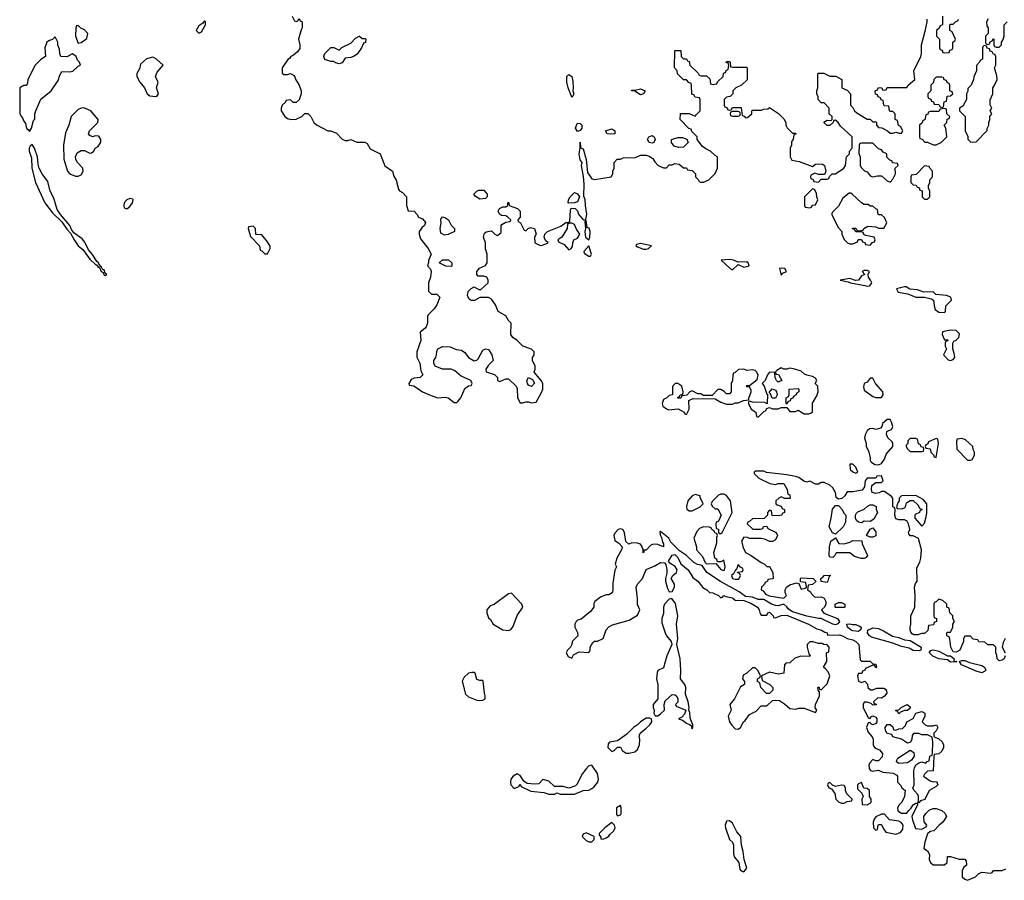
# Model space of a CAD drawing. Header units: inches. Extents: x 2701622 to 2964296, y 496201 to 720542.
# Tile 15 of 256: x 2712762 to 2719626, y 690225 to 696226. Entities that reach past the tile are written whole.
import ezdxf

# ---------------------------------------------------------------- set-up
doc = ezdxf.new("R2010")
doc.units = ezdxf.units.IN
doc.header["$MEASUREMENT"] = 0
doc.layers.add('C7619', color=7, linetype='Continuous')

msp = doc.modelspace()

# ---------------------------------------------------------------- linework, layer by layer
at = {"layer": 'C7619', "color": 4, "elevation": 4}
for points in [[(2714050, 696218), (2714038, 696202), (2714010, 696182), (2713992, 696150), (2714010, 696132), (2714030, 696142), (2714058, 696190), (2714058, 696210)], [(2713170, 696186), (2713158, 696182), (2713154, 696170), (2713152, 696110), (2713170, 696062), (2713190, 696066), (2713230, 696094), (2713238, 696130), (2713214.6, 696154.6), (2713187.3, 696167.3)], [(2713010, 696106), (2712991.6, 696088.4), (2712970, 696082), (2712952, 696070), (2712938, 696030), (2712942, 695970), (2712910, 695948.7), (2712870, 695908.7), (2712818.8, 695810), (2712816.9, 695783.1), (2712810, 695766), (2712790, 695766), (2712762, 695750), (2712763.7, 695570), (2712770, 695554.8), (2712782.5, 695542.5), (2712790, 695518), (2712801.4, 695501.4), (2712810, 695467.3), (2712820.7, 695460.7), (2712830, 695446), (2712844, 695470), (2712858, 695522), (2712867.3, 695532.7), (2712868.4, 695568.4), (2712874, 695590), (2712909, 695671), (2712982, 695730), (2713030, 695802), (2713042, 695838), (2713056.4, 695863.6), (2713110, 695862.8), (2713132.5, 695867.5), (2713170, 695902), (2713186, 695910), (2713178, 695930), (2713164.7, 695944.7), (2713155.3, 695970), (2713130, 695988), (2713090, 695966), (2713048.9, 695968.9), (2713042, 695990), (2713040.4, 696020.4), (2713028.9, 696048.9), (2713028, 696070)], [(2715150, 696094), (2715170, 696094), (2715174, 696090), (2715172.7, 696067.3), (2715158, 696062), (2715144.7, 696030), (2715114.4, 695985.6), (2715090, 695968.7), (2715070, 695962), (2715030, 695958), (2715010, 695926), (2714990, 695918), (2714964, 695924), (2714950, 695935.3), (2714930, 695935.3), (2714890, 695948.7), (2714882, 695970), (2714889.1, 695990.9), (2714930, 696032), (2714952, 696032), (2714990, 696014), (2715008.4, 696031.6), (2715070, 696062), (2715103.1, 696096.9), (2715128.4, 696111.6), (2715131.6, 696111.6)], [(2719490, 696046), (2719478, 696042), (2719474, 696030), (2719474, 695950), (2719458, 695942), (2719454, 695930), (2719432.7, 695907.3), (2719432, 695870), (2719412.7, 695827.3), (2719411.6, 695808.4), (2719394, 695770), (2719372.7, 695747.3), (2719371.6, 695728.4), (2719362, 695710), (2719362, 695670), (2719336.9, 695623.1), (2719314, 695610), (2719314, 695590), (2719354, 695550), (2719354, 695450), (2719371.6, 695411.6), (2719372.7, 695392.7), (2719392.7, 695372.7), (2719430, 695374), (2719507.3, 695452.7), (2719507.3, 695467.3), (2719518, 695490), (2719518, 695510), (2719526, 695530), (2719526, 695550), (2719538, 695570), (2719528, 695590), (2719538, 695610), (2719527.3, 695632.7), (2719527.3, 695667.3), (2719546, 695710), (2719546, 695750), (2719556.4, 695763.6), (2719575.3, 695810), (2719574.6, 695834.6), (2719558, 695890), (2719566, 695910), (2719566, 695970), (2719562, 695982), (2719547.3, 695987.3), (2719542, 696002), (2719527.3, 696007.3), (2719522, 696022), (2719507.3, 696027.3), (2719502, 696042)], [(2713690, 695964), (2713647.1, 695952.9), (2713604, 695916), (2713596.8, 695883.2), (2713578.8, 695850), (2713578.8, 695830), (2713598.8, 695790), (2713631.3, 695750), (2713651.3, 695710), (2713670, 695696), (2713710, 695691.3), (2713722, 695698), (2713728.7, 695710), (2713715.3, 695750), (2713728, 695790), (2713708, 695830), (2713720.2, 695859.8), (2713762, 695910), (2713715.3, 695950)], [(2716610, 695686), (2716584.5, 695750), (2716575.1, 695790), (2716577.2, 695830), (2716590, 695842.8), (2716610.3, 695830.3), (2716617.7, 695797.7), (2716620.5, 695750), (2716617.3, 695730), (2716624.7, 695710), (2716614, 695686)], [(2719190, 695826), (2719150, 695826), (2719134, 695810), (2719132.7, 695787.3), (2719114, 695770), (2719114, 695730), (2719094, 695710), (2719094, 695690), (2719098, 695678), (2719112.7, 695672.7), (2719118, 695658), (2719132.7, 695652.7), (2719138, 695638), (2719170, 695634), (2719178, 695618), (2719190, 695614), (2719202, 695618), (2719207.3, 695652.7), (2719222, 695658), (2719227.3, 695692.7), (2719250, 695694), (2719266, 695710), (2719262, 695722), (2719246, 695730), (2719246, 695770), (2719242, 695782), (2719227.3, 695787.3), (2719222, 695802), (2719207.3, 695807.3), (2719202, 695822)], [(2717090, 695702), (2717050, 695728), (2717026, 695730), (2717030, 695734), (2717050, 695734), (2717090, 695744.7), (2717122, 695730), (2717110, 695708)], [(2713210, 695612), (2713190, 695609.2), (2713170, 695599.3), (2713120.7, 695550), (2713104.9, 695490), (2713082.4, 695437.6), (2713067.7, 695350), (2713070, 695254), (2713096, 695170), (2713111.3, 695150), (2713150, 695134.8), (2713170, 695134), (2713190, 695144), (2713205.2, 695170), (2713201.2, 695190), (2713164, 695230), (2713152.7, 695250), (2713152, 695270), (2713163.3, 695296.7), (2713190, 695314), (2713213.4, 695313.4), (2713250, 695296), (2713262, 695298), (2713278, 695310), (2713288.9, 695331.1), (2713310, 695342), (2713328.4, 695371.6), (2713328.7, 695390), (2713313.6, 695413.6), (2713290, 695415.3), (2713268.9, 695408.9), (2713250, 695418), (2713242, 695430), (2713248.7, 695450), (2713306, 695510), (2713308, 695530), (2713259, 695590)], [(2719210, 695606), (2719178, 695602), (2719170, 695586), (2719110, 695586), (2719098, 695582), (2719092.7, 695567.3), (2719078, 695562), (2719072.7, 695527.3), (2719058, 695522), (2719052.7, 695507.3), (2719034, 695490), (2719034, 695410), (2719038, 695398), (2719052.7, 695392.7), (2719072.7, 695372.7), (2719091.6, 695371.6), (2719130, 695354), (2719150, 695354), (2719170, 695362), (2719186, 695370), (2719226, 695410), (2719218, 695470), (2719206, 695490), (2719226, 695510), (2719227.3, 695532.7), (2719242, 695538), (2719246, 695550), (2719226, 695570), (2719222, 695602)], [(2717770, 695586), (2717730, 695586), (2717718, 695582), (2717714, 695570), (2717718, 695558), (2717730, 695554), (2717770, 695554), (2717782, 695558), (2717786, 695570), (2717782, 695582)], [(2716650, 695446), (2716636, 695470), (2716642.7, 695490), (2716650, 695504.7), (2716670, 695502.8), (2716680.7, 695490), (2716681.6, 695470), (2716670, 695452.7)], [(2716866.8, 695426.8), (2716858, 695430), (2716846, 695450), (2716890, 695464.7), (2716910, 695452), (2716910, 695429.3)], [(2717170, 695364), (2717149.3, 695369.3), (2717138, 695390), (2717148.7, 695410), (2717170, 695417.3), (2717184.7, 695410), (2717192, 695390), (2717182, 695370)], [(2717354.6, 695334.6), (2717324.7, 695344.7), (2717306, 695370), (2717306, 695390), (2717350, 695404.7), (2717383.6, 695403.6), (2717412.7, 695392.7), (2717422, 695370), (2717390, 695338)], [(2712850, 695356.2), (2712834.9, 695345.1), (2712827.3, 695330), (2712828.4, 695310), (2712843.7, 695263.7), (2712845.6, 695190), (2712873, 695090), (2712936.6, 694950), (2712990, 694878.3), (2713055.6, 694815.6), (2713090, 694765.7), (2713117.2, 694737.2), (2713140.7, 694690), (2713169.2, 694650), (2713203, 694623), (2713250, 694554.9), (2713290, 694518.4), (2713297.3, 694517.3), (2713310, 694500.5), (2713318.8, 694498.8), (2713330, 694471), (2713343.1, 694463.1), (2713350, 694445.3), (2713357, 694443), (2713368.7, 694450), (2713358, 694458), (2713350, 694480.9), (2713342.5, 694482.5), (2713330, 694505.2), (2713323.1, 694503.1), (2713325.2, 694510), (2713316.1, 694516.1), (2713311.1, 694530), (2713299.7, 694539.7), (2713270, 694587.6), (2713242, 694622), (2713215.3, 694675.3), (2713196.8, 694696.8), (2713139.7, 694739.7), (2713123.1, 694763.1), (2713111.8, 694791.8), (2713046.5, 694866.5), (2713023.5, 694903.5), (2713000.4, 694980.4), (2712974.3, 695030), (2712958.7, 695098.7), (2712918, 695150), (2712898, 695190), (2712890, 695218), (2712885.7, 695270), (2712865.4, 695330)], [(2718710, 695366), (2718630, 695366), (2718618, 695362), (2718614, 695350), (2718612.7, 695292.7), (2718622, 695270), (2718622, 695210), (2718630, 695194), (2718651.6, 695171.6), (2718670, 695164.7), (2718690, 695138), (2718710, 695131.3), (2718742, 695138), (2718770, 695138), (2718810, 695102), (2718830, 695094), (2718850, 695114), (2718868, 695150), (2718866, 695190), (2718886, 695210), (2718882, 695222), (2718847.3, 695227.3), (2718842, 695242), (2718827.3, 695247.3), (2718807.3, 695267.3), (2718806, 695290), (2718782, 695302), (2718770, 695318), (2718750, 695326)], [(2719070, 695206), (2719012.7, 695147.3), (2718978, 695142), (2718974, 695130), (2718974, 695090), (2718990, 695074), (2719012.7, 695072.7), (2719018, 695058), (2719032.7, 695052.7), (2719038, 695038), (2719052.7, 695032.7), (2719054, 694990), (2719070, 694974), (2719090, 694974), (2719106, 694990), (2719106, 695030), (2719098, 695050), (2719098, 695070), (2719106, 695090), (2719106, 695110), (2719126, 695130), (2719126, 695170), (2719106, 695190), (2719102, 695202)], [(2715970, 694975.3), (2715936.4, 694996.4), (2715928.7, 695010), (2715948, 695030), (2715963.2, 695036.8), (2715996.8, 695036.8), (2716022, 695010), (2716022, 694990), (2716010, 694978)], [(2716590, 694946), (2716586, 694950), (2716588, 694970), (2716599, 694990), (2716630, 695021), (2716650, 695011), (2716664.9, 694990), (2716650, 694955.3), (2716630, 694948)], [(2718290, 695046), (2718234, 694990), (2718234, 694930), (2718238, 694918), (2718270, 694914), (2718282, 694918), (2718287.3, 694932.7), (2718310, 694934), (2718326, 694970), (2718318, 694990), (2718316.4, 695016.4), (2718302, 695042)], [(2718556.4, 695016.4), (2718543.6, 695016.4), (2718499.6, 694980.4), (2718470, 694926), (2718430, 694886), (2718422, 694870), (2718470, 694774), (2718494, 694750), (2718494, 694730), (2718510, 694694), (2718534, 694670), (2718550, 694662), (2718570, 694662), (2718602, 694678), (2718607.3, 694692.7), (2718630, 694694), (2718638, 694678), (2718652.7, 694672.7), (2718658, 694658), (2718690, 694654), (2718707.3, 694672.7), (2718722, 694678), (2718726, 694690), (2718718, 694710), (2718660.4, 694720.4), (2718647.3, 694727.3), (2718642, 694742), (2718630, 694746), (2718590, 694746), (2718582, 694762), (2718567.3, 694767.3), (2718567.3, 694772.7), (2718591.6, 694771.6), (2718598, 694758), (2718610, 694754), (2718642, 694758), (2718646, 694770), (2718674.6, 694785.4), (2718730, 694781), (2718750, 694772), (2718787.3, 694772.7), (2718808, 694810), (2718790, 694846), (2718770, 694866), (2718750, 694866), (2718746, 694870), (2718742, 694902), (2718730, 694906), (2718710, 694926), (2718690, 694926), (2718676.4, 694936.4), (2718650, 694938), (2718630, 694948), (2718566, 695010)], [(2713530, 694979), (2713510, 694969), (2713491, 694950), (2713487.1, 694927.1), (2713490, 694914), (2713510, 694906.8), (2713530, 694922.8), (2713549, 694950), (2713553.2, 694970), (2713550, 694975.3)], [(2715723.1, 694723.1), (2715698, 694738), (2715694, 694770), (2715701.2, 694810), (2715699, 694830), (2715700.2, 694839.8), (2715708.9, 694851.1), (2715730, 694844.7), (2715750.5, 694830.5), (2715770, 694792), (2715794, 694770), (2715792, 694750), (2715750, 694728.7)], [(2714390, 694786), (2714358, 694782), (2714354, 694770), (2714370, 694714), (2714434, 694650), (2714438, 694618), (2714450, 694614), (2714470, 694594), (2714490, 694594), (2714508, 694630), (2714507.3, 694647.3), (2714490, 694678), (2714450, 694726), (2714407.3, 694727.3), (2714406, 694770)], [(2716610, 694808), (2716592.7, 694807.3), (2716582, 694798), (2716578, 694770), (2716542, 694710), (2716514, 694690), (2716518, 694678), (2716558, 694658), (2716590, 694622), (2716606, 694630), (2716616.4, 694643.6), (2716618, 694670), (2716626, 694690), (2716650, 694702), (2716668, 694730), (2716644.7, 694764.7), (2716630, 694798)], [(2716710, 694826), (2716702, 694818), (2716706, 694770), (2716701, 694750), (2716706, 694710), (2716730, 694692), (2716736, 694710), (2716739.3, 694750), (2716731.8, 694771.8), (2716718, 694778)], [(2716730, 694648), (2716694, 694610), (2716698, 694598), (2716730, 694578), (2716742, 694578), (2716748, 694590)], [(2717090, 694665.2), (2717061, 694659), (2717058, 694650), (2717070, 694642.8), (2717110, 694626.8), (2717130, 694626.8), (2717146, 694630), (2717166, 694650)], [(2715770, 694506), (2715732, 694508), (2715686, 694530), (2715710, 694551.3), (2715751.6, 694551.6), (2715774, 694530), (2715774, 694510)], [(2717712.9, 694552.9), (2717652, 694550), (2717714, 694490), (2717730, 694482), (2717770, 694518), (2717810, 694501), (2717848, 694510), (2717841.2, 694530), (2717830, 694538), (2717770, 694536), (2717738, 694550)], [(2718073, 694493), (2718058, 694490), (2718070, 694444.7), (2718082, 694458), (2718108, 694470), (2718095.3, 694490)], [(2718670, 694478), (2718650, 694478), (2718634, 694470), (2718654, 694450), (2718630, 694439), (2718610, 694408.7), (2718588, 694408), (2718550, 694422), (2718482, 694410), (2718538, 694398), (2718554, 694390), (2718653.4, 694373.4), (2718670, 694366.8), (2718689, 694371), (2718702, 694390), (2718694, 694410), (2718679, 694430), (2718678, 694450), (2718686, 694470)], [(2718930, 694364), (2718874, 694350), (2718886.8, 694326.8), (2718953.2, 694313.2), (2719010, 694290.8), (2719070.6, 694290.6), (2719119.1, 694279.1), (2719132, 694270), (2719136, 694230), (2719144, 694204), (2719170, 694186), (2719210, 694184.7), (2719215.3, 694190), (2719218, 694230), (2719258, 694270), (2719252.1, 694292.1), (2719222.4, 694302.4), (2719149.2, 694309.2), (2719129, 694329), (2719065.1, 694325.1), (2719022, 694342), (2718966.8, 694346.8), (2718942, 694362)], [(2719250, 694062), (2719194, 694050), (2719192, 694030), (2719210, 693994), (2719230, 693994), (2719234, 693990), (2719218, 693982), (2719214, 693970), (2719214, 693950), (2719222, 693930), (2719202, 693890), (2719234.9, 693854.9), (2719250, 693850.5), (2719270, 693856.3), (2719280.7, 693870), (2719277.4, 693897.4), (2719266, 693930), (2719266, 693970), (2719274.6, 693985.4), (2719290, 693990.8), (2719309.2, 694010), (2719314.5, 694034.5), (2719290, 694059)], [(2717810, 693788), (2717772.7, 693787.3), (2717750, 693766), (2717738, 693762), (2717732.7, 693747.3), (2717732, 693710), (2717722, 693690), (2717722, 693630), (2717710, 693618), (2717690, 693618), (2717674, 693634), (2717650, 693648), (2717630, 693648), (2717590, 693606), (2717530, 693606), (2717510, 693618), (2717490, 693618), (2717450, 693638), (2717434, 693630), (2717412.7, 693607.3), (2717378, 693602), (2717370, 693586), (2717352.7, 693587.3), (2717348, 693592), (2717362, 693598), (2717366, 693610), (2717386, 693614), (2717388, 693630), (2717378, 693670), (2717350, 693688.7), (2717332, 693688), (2717312.7, 693667.3), (2717314, 693610), (2717290, 693606), (2717274, 693590), (2717250, 693578), (2717241, 693550), (2717246, 693530), (2717270, 693511.3), (2717285.4, 693505.4), (2717351.6, 693511.6), (2717394, 693490), (2717398, 693478), (2717410, 693474), (2717428.7, 693510), (2717426, 693570), (2717456.4, 693583.6), (2717610, 693582), (2717650, 693558), (2717690, 693544.7), (2717730, 693544.7), (2717750, 693554), (2717770, 693554), (2717808.4, 693571.6), (2717846, 693574), (2717846, 693586), (2717862, 693630), (2717860.4, 693640.4), (2717850, 693666), (2717830, 693666), (2717826, 693670), (2717830, 693674), (2717850, 693674), (2717904, 693716), (2717909.2, 693750), (2717899.3, 693770), (2717890, 693779.3), (2717870, 693785.2), (2717830, 693779)], [(2718070, 693798), (2718039.6, 693780.4), (2718032, 693770), (2718034, 693754), (2718051.1, 693751.1), (2718074, 693710), (2718050, 693698), (2718038, 693710), (2718028.9, 693728.9), (2718026, 693766), (2717990, 693769), (2717974.8, 693750), (2717958, 693710), (2717938, 693690), (2717952, 693670), (2717970, 693614), (2717974, 693614), (2717972.7, 693547.3), (2717956.4, 693556.4), (2717870, 693559), (2717850, 693566), (2717842, 693558), (2717842, 693550), (2717862, 693510), (2717894, 693490), (2717898, 693458), (2717910, 693454), (2717950, 693494), (2717962, 693498), (2717970, 693514), (2717990, 693522), (2718010, 693512), (2718030, 693511.3), (2718050, 693512), (2718070, 693522), (2718110, 693522), (2718130, 693494), (2718170, 693494), (2718190, 693502), (2718230, 693478), (2718263.1, 693476.9), (2718278, 693482), (2718288.4, 693491.6), (2718288.4, 693551.6), (2718318, 693602), (2718328, 693630), (2718326, 693670), (2718308, 693690), (2718318, 693710), (2718310, 693726), (2718290, 693738), (2718250, 693746), (2718234, 693754), (2718210, 693775.3), (2718166, 693790), (2718130, 693795.3), (2718110, 693788), (2718090, 693788)], [(2716330, 693668.7), (2716310, 693678), (2716302, 693690), (2716298, 693710), (2716310, 693731.3), (2716336.9, 693716.9), (2716351.6, 693691.6)], [(2718710, 693726), (2718690, 693726), (2718670, 693698), (2718650, 693688), (2718645.2, 693665.2), (2718650, 693642), (2718710, 693598), (2718731.1, 693591.1), (2718770, 693592), (2718782, 693610), (2718779, 693630), (2718729.1, 693689.1)], [(2718030, 693586), (2718007.3, 693587.3), (2717996.4, 693616.4), (2717986, 693626), (2718008.4, 693651.6), (2718030, 693642), (2718038, 693630), (2718042, 693610)], [(2718110, 693546), (2718106, 693550), (2718106, 693590), (2718122, 693598), (2718126, 693610), (2718126, 693650), (2718190, 693654), (2718194, 693650), (2718194, 693630), (2718178, 693622), (2718174, 693610), (2718159.6, 693600.4), (2718150, 693586), (2718138, 693582), (2718132.7, 693567.3), (2718118, 693562)], [(2718830, 693438), (2718810, 693438), (2718790, 693422), (2718778, 693410), (2718772, 693390), (2718762, 693378), (2718730, 693369), (2718710, 693375.3), (2718686.4, 693373.6), (2718670, 693358), (2718656, 693330), (2718651.3, 693310), (2718662, 693270), (2718662, 693250), (2718678.8, 693218.8), (2718692, 693170), (2718692, 693150), (2718699.6, 693139.6), (2718723.6, 693123.6), (2718750, 693122), (2718770, 693132), (2718790, 693162), (2718803.2, 693196.8), (2718848, 693250), (2718848.7, 693270), (2718843.1, 693283.1), (2718814, 693310), (2718804.7, 693335.3), (2718806, 693354), (2718842, 693370), (2718848.7, 693390), (2718840.2, 693420.2)], [(2719010, 693306), (2718970, 693306), (2718954, 693290), (2718954, 693270), (2718942, 693258), (2718942, 693250), (2718950, 693234), (2718970, 693214), (2719050, 693214), (2719062, 693218), (2719066, 693230), (2719062, 693242), (2719047.3, 693247.3), (2719042, 693262), (2719027.3, 693267.3), (2719022, 693302)], [(2719150, 693306), (2719098, 693282), (2719092.7, 693267.3), (2719078, 693262), (2719074, 693250), (2719078, 693238), (2719110, 693234), (2719114, 693210), (2719132.7, 693192.7), (2719138, 693178), (2719150, 693174), (2719168, 693270), (2719162, 693302)], [(2719330, 693306), (2719298, 693302), (2719292.7, 693287.3), (2719294, 693230), (2719370, 693154), (2719390, 693154), (2719402, 693158), (2719418, 693190), (2719418, 693210), (2719408.4, 693228.4), (2719406, 693250), (2719356.4, 693296.4)], [(2718570, 693126), (2718550, 693126), (2718552, 693090), (2718570, 693072), (2718590, 693064.7), (2718606, 693070), (2718590, 693106)], [(2717470, 692914), (2717450, 692905.2), (2717420.7, 692870), (2717411.6, 692831.6), (2717412.7, 692812.7), (2717430, 692802), (2717450, 692802), (2717506, 692830), (2717526, 692850), (2717506, 692894), (2717506, 692906)], [(2717670, 692918), (2717650, 692918), (2717634, 692910), (2717590, 692866), (2717582, 692850), (2717590, 692834), (2717610, 692814), (2717630, 692814), (2717651.3, 692770), (2717634, 692730), (2717618, 692722), (2717614, 692710), (2717618, 692678), (2717632.7, 692672.7), (2717634, 692650), (2717642, 692642), (2717650, 692642), (2717658, 692650), (2717728.7, 692790), (2717718, 692870), (2717690, 692908)], [(2719010, 692908), (2718910, 692906), (2718894, 692890), (2718894, 692870), (2718883.6, 692856.4), (2718874, 692830), (2718878, 692818), (2718910, 692814), (2718930, 692822), (2718938, 692830), (2718944, 692856), (2718950, 692862), (2718970, 692874), (2718990, 692874), (2719023.6, 692843.6), (2719038, 692818), (2719054, 692810), (2719038, 692802), (2719034, 692790), (2719004.7, 692775.3), (2719002, 692770), (2719002, 692750), (2719050, 692694), (2719070, 692714), (2719079, 692750), (2719086, 692786), (2719086, 692850), (2719060.4, 692880.4)], [(2718450, 692638), (2718427.2, 692647.2), (2718405.2, 692690), (2718419.5, 692750), (2718427.3, 692812.7), (2718450, 692838), (2718470, 692838), (2718493.7, 692813.7), (2718510, 692782), (2718522, 692770), (2718518, 692722), (2718502, 692690)], [(2718690, 692726), (2718650, 692728), (2718630, 692718), (2718610, 692722), (2718594.6, 692734.6), (2718588.7, 692750), (2718588.9, 692771.1), (2718594.6, 692785.4), (2718604.7, 692795.3), (2718650, 692812), (2718670, 692832), (2718690, 692842), (2718710, 692842), (2718731.6, 692831.6), (2718732.7, 692812.7), (2718742, 692790), (2718716.9, 692743.1)], [(2717530, 692688.7), (2717502, 692678), (2717482, 692658), (2717462, 692610), (2717481, 692550), (2717481, 692530), (2717523, 692483), (2717541, 692441), (2717550, 692432), (2717614, 692434), (2717650, 692392), (2717670, 692384.7), (2717675.3, 692390), (2717679, 692410), (2717670, 692458), (2717650, 692446), (2717626, 692446), (2717622, 692462), (2717608, 692470), (2717602, 692510), (2717623.1, 692576.9), (2717622, 692618), (2717626, 692630), (2717622, 692642), (2717610, 692646), (2717602, 692662), (2717586, 692670), (2717582, 692682), (2717568, 692688)], [(2718690, 692618), (2718666, 692630), (2718690, 692674), (2718710, 692682), (2718730, 692654), (2718730, 692626), (2718710, 692618)], [(2718510, 692572), (2718550, 692582), (2718570, 692594), (2718632.7, 692592.7), (2718634, 692570), (2718672, 692490), (2718663.6, 692476.4), (2718650, 692469), (2718629.1, 692469.1), (2718582, 692482), (2718550, 692508), (2718452.7, 692507.3), (2718444.7, 692490), (2718430, 692475.3), (2718410, 692478), (2718405.2, 692490), (2718407.3, 692550), (2718417.2, 692590), (2718450, 692614), (2718472.7, 692572.7)], [(2717770, 692426), (2717762, 692398), (2717750, 692386), (2717738.8, 692361.2), (2717724.7, 692350), (2717732, 692330), (2717750, 692324), (2717770, 692324.7), (2717778, 692330), (2717786, 692350), (2717782, 692362), (2717766, 692370), (2717766, 692374), (2717802, 692378), (2717806, 692390), (2717802, 692402), (2717787.3, 692407.3)], [(2718390, 692302), (2718350, 692308), (2718348, 692330), (2718362, 692338), (2718370, 692351.3), (2718410, 692352), (2718414, 692350), (2718402, 692338), (2718396, 692310)], [(2716190, 692228), (2716170, 692222), (2716070, 692148.7), (2716041, 692139), (2716018, 692110), (2716018, 692090), (2716030, 692054), (2716043.6, 692043.6), (2716062, 692010), (2716130, 691971), (2716170, 691966.8), (2716185.6, 691974.4), (2716199, 691990), (2716229.3, 692070.7), (2716268.7, 692130), (2716262, 692150)], [(2717308.7, 692188.7), (2717290, 692185.2), (2717256, 692150), (2717250.9, 692129.1), (2717250, 692086), (2717238, 692050), (2717239.6, 692019.6), (2717262.8, 691950), (2717270.7, 691930), (2717302.8, 691890), (2717307.3, 691870), (2717274, 691790), (2717250, 691706), (2717211.6, 691688.4), (2717205.4, 691674.6), (2717201, 691630), (2717211, 691590), (2717211.3, 691490), (2717178, 691450), (2717178, 691430), (2717184.7, 691410), (2717182, 691390), (2717192.7, 691372.7), (2717210, 691372), (2717230, 691384.7), (2717258, 691410), (2717255.3, 691450), (2717262.7, 691477.3), (2717310, 691521), (2717330, 691518.8), (2717341, 691510), (2717350.7, 691490), (2717350, 691466), (2717334, 691450), (2717338, 691438), (2717404.7, 691410), (2717397.3, 691382.7), (2717376.9, 691363.1), (2717354, 691350), (2717382, 691342), (2717410, 691321), (2717432, 691312), (2717443.6, 691303.6), (2717450, 691282), (2717455.3, 691290), (2717455.3, 691310), (2717436.2, 691356.2), (2717433.8, 691393.8), (2717426, 691410), (2717429.2, 691430.8), (2717422, 691470), (2717402.7, 691522.7), (2717405.1, 691570), (2717399.5, 691590), (2717369.6, 691630), (2717371.8, 691690), (2717367.3, 691770), (2717344, 691870), (2717349.2, 691910), (2717340.9, 692010), (2717349.3, 692070), (2717334.5, 692154.5)], [(2718450, 692128), (2718446, 692130), (2718446, 692150), (2718470, 692162), (2718490, 692162), (2718514, 692150), (2718514, 692130), (2718510, 692128)], [(2718567.5, 692007.5), (2718590, 692008), (2718617.2, 691997.2), (2718627.3, 691990), (2718626.8, 691973.2), (2718610, 691959.3), (2718570, 691964.5), (2718559, 691970), (2718534, 691990), (2718528, 692010), (2718550, 692012.7)], [(2719030, 691825.1), (2718990, 691828.3), (2718963.8, 691843.8), (2718910, 691855.6), (2718850, 691879.5), (2718701.1, 691921.1), (2718686, 691930), (2718672.3, 691950), (2718674, 691970), (2718710, 691985.5), (2718750, 691981), (2718784.9, 691964.9), (2718846.6, 691926.6), (2718890, 691918), (2718930, 691902.4), (2718970, 691896), (2719047.3, 691850), (2719044.7, 691830)], [(2718291.6, 691888.4), (2718270, 691888), (2718252, 691870), (2718251.3, 691850), (2718263.6, 691803.6), (2718272, 691790), (2718270, 691786), (2718207.3, 691787.3), (2718166.8, 691773.2), (2718130, 691742), (2718102, 691738), (2718092.7, 691727.3), (2718090, 691668), (2718050, 691662), (2717990, 691675.3), (2717934, 691650), (2717938, 691618), (2717990.9, 691590.9), (2718012, 691570), (2718011.3, 691550), (2717990, 691528), (2717968.4, 691528.4), (2717928.4, 691568.4), (2717922, 691602), (2717906, 691610), (2717906, 691630), (2717922, 691638), (2717926, 691650), (2717910, 691686), (2717890, 691706), (2717870, 691706), (2717831.1, 691668.9), (2717805.4, 691654.6), (2717802, 691630), (2717814, 691610), (2717814, 691590), (2717786.4, 691573.6), (2717746, 691490), (2717712, 691450), (2717721, 691410), (2717701, 691370), (2717711.3, 691330), (2717726.4, 691306.4), (2717750, 691282), (2717770, 691278), (2717788, 691290), (2717808, 691330), (2717820.4, 691339.6), (2717850, 691382), (2717895.5, 691404.5), (2717930, 691442), (2717970, 691442), (2718010, 691478), (2718030, 691481), (2718058, 691478), (2718094.8, 691454.8), (2718130, 691422), (2718170, 691418), (2718194.6, 691425.4), (2718230, 691426), (2718310, 691394), (2718318, 691410), (2718308.4, 691428.4), (2718308.7, 691450), (2718338, 691510), (2718338, 691538), (2718328, 691550), (2718326, 691570), (2718332.7, 691572.7), (2718338, 691558), (2718350, 691554), (2718390, 691594), (2718408.7, 691650), (2718398, 691678), (2718380.4, 691700.4), (2718366, 691710), (2718388, 691750), (2718386, 691810), (2718402, 691818), (2718406, 691850), (2718390, 691866), (2718368.4, 691868.4), (2718356.4, 691876.4), (2718330, 691875.3)], [(2719230, 691790.6), (2719250.8, 691790.8), (2719276, 691770), (2719274, 691754), (2719294, 691750), (2719290, 691749.2), (2719250, 691746), (2719230, 691762.7), (2719169.2, 691770), (2719128.5, 691788.5), (2719105.2, 691810), (2719105.2, 691814.8), (2719112.9, 691827.1), (2719129.3, 691830.7), (2719170, 691822.4)], [(2719470, 691672.3), (2719430, 691684.2), (2719328.2, 691728.2), (2719314, 691750), (2719330, 691757.1), (2719350, 691757.1), (2719383.1, 691743.1), (2719470, 691721.6), (2719487.3, 691710), (2719496.3, 691690), (2719490, 691682.7)], [(2715914.6, 691674.6), (2715891.1, 691668.9), (2715859.6, 691640.4), (2715846.4, 691613.6), (2715870, 691522), (2715890, 691504.7), (2715950, 691481), (2715970, 691478), (2715990, 691482), (2716006, 691490), (2716008, 691510), (2716002, 691530), (2715993.6, 691613.6), (2715990, 691618), (2715970, 691618), (2715950, 691626), (2715938, 691670), (2715933.6, 691673.6)], [(2718890, 691386), (2718882, 691402), (2718870, 691406), (2718868.9, 691411.1), (2718890, 691414), (2718906, 691430), (2718948.9, 691451.1), (2718970, 691434), (2718970, 691426), (2718951.6, 691408.4), (2718930, 691408), (2718902, 691398)], [(2717155.3, 691355.3), (2717130, 691355.3), (2717090, 691328.7), (2717070, 691308), (2717042, 691290), (2716995.5, 691244.5), (2716930, 691198), (2716872.7, 691187.3), (2716863.6, 691176.4), (2716862, 691150), (2716890, 691122), (2716906, 691130), (2716930, 691154), (2716950, 691152), (2716962, 691130), (2716990, 691111.3), (2717010, 691111), (2717050, 691121), (2717070, 691138), (2717082.7, 691170), (2717085.6, 691205.6), (2717081.2, 691230), (2717088, 691250), (2717130, 691284.7), (2717155.3, 691310), (2717168, 691330), (2717166, 691350)], [(2719090, 691302), (2719130, 691302), (2719154, 691310), (2719162, 691290), (2719150, 691266), (2719134, 691250), (2719134, 691230), (2719142, 691222), (2719170, 691212), (2719192, 691190), (2719202, 691170), (2719202, 691150), (2719190, 691126), (2719170, 691106), (2719138, 691102), (2719134, 691090), (2719131.1, 690988.9), (2719090, 690986), (2719070, 690966), (2719062, 690950), (2719110, 690918), (2719130, 690912), (2719152.7, 690912.7), (2719162, 690890), (2719150, 690878), (2719102, 690850), (2719072.7, 690787.3), (2719042, 690778), (2719030, 690766), (2719022, 690762), (2719028, 690772), (2719028.7, 690810), (2719023.1, 690823.1), (2718998, 690850), (2718988, 690868), (2718998, 690890), (2718995.3, 690990), (2718999, 691010), (2719009, 691031), (2719030, 691044.7), (2719052, 691052), (2719078, 691042), (2719087.3, 691052.7), (2719102, 691058), (2719106, 691090), (2719122, 691098), (2719126, 691110), (2719128, 691190), (2719122, 691222), (2719090, 691238), (2719050, 691238), (2719030, 691248), (2718992.7, 691247.3), (2718984.7, 691235.3), (2718981, 691210), (2718970.9, 691189.1), (2718950, 691182), (2718910, 691209.2), (2718850, 691226), (2718842, 691242), (2718810, 691248), (2718798, 691270), (2718795.3, 691290), (2718810, 691312), (2718830, 691312), (2718850, 691294), (2718854, 691274), (2718870, 691272), (2718890, 691282), (2718916.4, 691283.6), (2718936.4, 691303.6), (2718946, 691330), (2718990, 691354), (2719008.7, 691391.3), (2719050, 691402), (2719071.3, 691390), (2719071.1, 691368.9), (2719054, 691330), (2719074, 691310)], [(2718890, 691039), (2718875.3, 691050), (2718876.4, 691063.6), (2718884.7, 691075.3), (2718970, 691132), (2718996, 691116), (2718998, 691090), (2718978, 691062), (2718950, 691044)], [(2716750, 691028), (2716730, 691022), (2716710, 691002), (2716686, 690970), (2716646.4, 690893.6), (2716636, 690884), (2716590, 690868), (2716550, 690879), (2716490, 690878), (2716450, 690915.3), (2716410, 690928), (2716382, 690898), (2716350, 690895.3), (2716300.4, 690900.4), (2716276.4, 690916.4), (2716250, 690955.3), (2716230, 690968), (2716202, 690950), (2716186.8, 690930), (2716182.8, 690910), (2716186.8, 690890), (2716210, 690864.7), (2716242, 690878), (2716250, 690894), (2716258, 690878), (2716326.4, 690846.4), (2716416.9, 690836.9), (2716450, 690824.7), (2716490, 690824.7), (2716510, 690834), (2716530, 690824.7), (2716630, 690826), (2716689, 690851), (2716730, 690854), (2716750, 690864), (2716764.8, 690875.2), (2716791.7, 690908.3), (2716797.2, 690930), (2716789, 690970)], [(2718410, 690906), (2718398, 690902), (2718394, 690890), (2718402, 690870), (2718422, 690862), (2718444.7, 690830), (2718452, 690790), (2718470, 690772), (2718490, 690762), (2718510, 690762), (2718530, 690774), (2718562, 690778), (2718566, 690790), (2718528.4, 690828.4), (2718518, 690850), (2718518, 690870), (2718510, 690886), (2718490, 690888), (2718450, 690878), (2718427.3, 690887.3)], [(2718630, 690906), (2718610, 690898), (2718602, 690890), (2718603.6, 690863.6), (2718632.7, 690832.7), (2718642, 690810), (2718632, 690790), (2718634, 690754), (2718670, 690752), (2718690, 690762), (2718698, 690770), (2718698, 690790), (2718686, 690810), (2718686, 690850), (2718670, 690866), (2718647.3, 690867.3)], [(2716950, 690746), (2716922, 690730), (2716923.6, 690683.6), (2716930, 690674), (2716950, 690682), (2716955.3, 690690), (2716955.3, 690730)], [(2718790, 690686), (2718770, 690686), (2718730, 690668), (2718718, 690650), (2718712, 690630), (2718714, 690590), (2718730, 690574), (2718742, 690578), (2718746, 690610), (2718750, 690614), (2718770, 690614), (2718783.6, 690583.6), (2718801, 690561), (2718870, 690546), (2718902, 690558), (2718918, 690582), (2718921.2, 690610), (2718907, 690627), (2718890, 690636), (2718825.6, 690645.6)], [(2716890, 690628), (2716842, 690590), (2716802, 690550), (2716802, 690542), (2716814, 690526), (2716814, 690514), (2716830, 690512), (2716850, 690522), (2716870, 690532), (2716876, 690544), (2716904, 690570), (2716914, 690590), (2716908, 690610)], [(2717710, 690639), (2717690, 690638), (2717680.7, 690610), (2717682, 690590), (2717711.3, 690510), (2717731.3, 690490), (2717738, 690470), (2717739.1, 690410), (2717745.5, 690385.5), (2717776, 690350), (2717782.8, 690302.8), (2717792, 690290), (2717810, 690282.8), (2717831.6, 690310), (2717812.3, 690370), (2717806.3, 690426.3), (2717793.2, 690470), (2717789, 690530), (2717762, 690562), (2717730, 690624)], [(2716710, 690555.3), (2716690, 690546), (2716682, 690530), (2716710, 690502), (2716730, 690494), (2716750, 690494), (2716766, 690510), (2716766, 690530)]]:
    msp.add_lwpolyline(points, close=True, dxfattribs=at)
for points in [[(2714662, 696250), (2714678, 696218), (2714690, 696214), (2714702, 696218), (2714710, 696234), (2714718, 696218), (2714732, 696212), (2714732, 696170), (2714723.6, 696156.4), (2714704.7, 696090), (2714716, 696050), (2714714.4, 696025.6), (2714698, 696002), (2714670, 695978), (2714651.3, 695968.7), (2714643.6, 695956.4), (2714631.6, 695948.4), (2714592, 695890), (2714592.7, 695852.7), (2714603.6, 695843.6), (2714630, 695844.7), (2714650, 695851.3), (2714676, 695836), (2714686.8, 695806.8), (2714711.3, 695770), (2714724.7, 695730), (2714724.7, 695710), (2714710, 695666), (2714690, 695648), (2714668.4, 695648.4), (2714650, 695666), (2714618, 695662), (2714614, 695650), (2714591.1, 695628.9), (2714584.7, 695610), (2714584.7, 695590), (2714610.9, 695550.9), (2714630, 695538), (2714651.1, 695531.1), (2714690, 695531.3), (2714728, 695550), (2714749.1, 695570.9), (2714770, 695572), (2714790.9, 695550.9), (2714812, 695510), (2714830, 695492), (2714910, 695452), (2714931.1, 695451.1), (2714970, 695434), (2715010, 695392), (2715030, 695384.7), (2715050, 695384.7), (2715070, 695391.3), (2715112.7, 695372.7), (2715167.3, 695372.7), (2715183.6, 695363.6), (2715205.4, 695325.4), (2715274, 695290), (2715307.5, 695207.5), (2715362, 695170), (2715370, 695134), (2715386.4, 695106.4), (2715403.5, 695043.5), (2715410, 695032), (2715430, 695022), (2715458, 694990), (2715458, 694930), (2715470, 694894), (2715512, 694890), (2715530.9, 694870.9), (2715542, 694850), (2715570, 694838), (2715590, 694812), (2715584.7, 694790), (2715565.2, 694774.8), (2715546.8, 694750), (2715546, 694730), (2715556.9, 694696.9), (2715610.6, 694630.6), (2715631, 694590), (2715612.7, 694547.3), (2715612.7, 694532.7), (2715604.7, 694510), (2715626, 694486), (2715631, 694471), (2715626.8, 694430), (2715612, 694390), (2715612.7, 694332.7), (2715632.7, 694312.7), (2715670, 694312), (2715691, 694290), (2715670, 694238), (2715651.3, 694210), (2715610, 694168), (2715604.5, 694155.5), (2715604, 694110), (2715595.9, 694084.1), (2715587.3, 694072.7), (2715552.7, 694047.3), (2715558, 693990), (2715531.3, 693910), (2715531.6, 693871.6), (2715551.1, 693831.1), (2715558, 693778), (2715571.6, 693748.4), (2715554, 693730), (2715512.7, 693727.3), (2715490, 693718), (2715474, 693690), (2715478, 693678), (2715510, 693672), (2715570, 693631), (2715630, 693604.9), (2715674, 693590), (2715730, 693593), (2715748.2, 693588.2), (2715790, 693557.3), (2715810, 693556), (2715817.5, 693562.5), (2715837.2, 693590), (2715864.7, 693655.3), (2715890, 693672), (2715910, 693674), (2715915.3, 693690), (2715906, 693710), (2715840.2, 693740.2), (2715796.4, 693776.4), (2715770, 693788), (2715710, 693788.7), (2715658, 693810), (2715648, 693830), (2715648, 693850), (2715662, 693870), (2715668.7, 693890), (2715668.9, 693911.1), (2715678, 693930), (2715710, 693946), (2715763.6, 693943.6), (2715805.4, 693925.4), (2715842, 693922), (2715864.5, 693904.5), (2715891.3, 693870), (2715930, 693846.8), (2715950, 693851.3), (2715958.6, 693861.4), (2715990, 693922), (2716010, 693931), (2716030, 693926), (2716054, 693890), (2716062, 693850), (2716030, 693818), (2716012, 693790), (2716014, 693770), (2716070.9, 693750.9), (2716092, 693730), (2716094, 693710), (2716110, 693702), (2716150, 693722), (2716170, 693722), (2716222, 693670), (2716230, 693654), (2716232, 693590), (2716250, 693554), (2716270, 693554), (2716290, 693562), (2716310, 693562), (2716330, 693554), (2716362, 693558), (2716398, 693622), (2716408.7, 693650), (2716408.4, 693688.4), (2716398, 693710), (2716348.7, 693768.7), (2716355.3, 693790), (2716355.3, 693810), (2716338, 693850), (2716338, 693870), (2716348, 693890), (2716348, 693910), (2716328.9, 693928.9), (2716269.1, 693949.1), (2716229.5, 693989.5), (2716199, 694010), (2716185.2, 694030), (2716188, 694110), (2716170, 694128), (2716150, 694162), (2716098, 694190), (2716078, 694238), (2716050, 694278), (2716030, 694288), (2715970, 694288), (2715931.6, 694268.4), (2715910, 694268), (2715896.4, 694276.4), (2715883.1, 694303.1), (2715889, 694330), (2715910, 694352), (2715930, 694362), (2715963.6, 694343.6), (2715976.4, 694343.6), (2716028, 694390), (2716028.7, 694410), (2716018, 694430), (2715996.5, 694436.5), (2715958, 694438), (2715948.4, 694448.4), (2715948, 694470), (2715966.3, 694493.7), (2716008.9, 694511.1), (2716022, 694530), (2716022, 694590), (2716009.1, 694629.1), (2716009.2, 694670), (2715996, 694710), (2716003.2, 694736.8), (2716013.6, 694746.4), (2716050, 694754), (2716074, 694730), (2716090, 694722), (2716096.4, 694723.6), (2716118, 694742), (2716118, 694790), (2716123.1, 694796.9), (2716150, 694814), (2716182, 694818), (2716186, 694830), (2716166, 694850), (2716150, 694858), (2716120.4, 694860.4), (2716106, 694870), (2716098, 694890), (2716108, 694910), (2716130, 694922), (2716150, 694922), (2716166, 694930), (2716166, 694950), (2716170, 694954), (2716174, 694930), (2716232, 694910), (2716252, 694890), (2716252, 694850), (2716234, 694830), (2716238, 694818), (2716254, 694810), (2716278, 694758), (2716290, 694754), (2716306, 694770), (2716323.1, 694776.9), (2716350.7, 694770.7), (2716362, 694730), (2716352, 694710), (2716354, 694670), (2716390, 694652), (2716407.3, 694652.7), (2716446, 694670), (2716427.3, 694687.3), (2716418, 694710), (2716422, 694730), (2716442, 694750), (2716534, 694786), (2716570, 694811.3), (2716588, 694812), (2716598, 694822), (2716602, 694898), (2716607.3, 694912.7), (2716634, 694910), (2716650, 694894), (2716658, 694870), (2716690, 694831.3), (2716708, 694832), (2716714.7, 694870), (2716705.6, 694930), (2716705.1, 694970), (2716695.1, 694995.1), (2716698, 695078), (2716692.9, 695132.9), (2716678, 695210), (2716684, 695230), (2716670, 695248.7), (2716662, 695290), (2716669, 695329), (2716670, 695372), (2716672, 695332), (2716690, 695324.7), (2716710, 695252), (2716721.1, 695161.1), (2716750, 695116), (2716770, 695111), (2716886, 695130), (2716898, 695150), (2716898, 695170), (2716906, 695190), (2716906, 695230), (2716927.3, 695252.7), (2716950, 695254), (2716970, 695262), (2717054.6, 695265.4), (2717090, 695282), (2717130, 695282), (2717150, 695274), (2717176.9, 695256.9), (2717190, 695234), (2717214, 695210), (2717250, 695194), (2717270, 695194), (2717290, 695214), (2717310, 695214), (2717330, 695222), (2717359.6, 695219.6), (2717390, 695194), (2717410, 695194), (2717418, 695178), (2717450, 695174), (2717474, 695150), (2717474, 695130), (2717492.7, 695112.7), (2717498, 695098), (2717510, 695094), (2717530, 695094), (2717566, 695110), (2717610, 695154), (2717626, 695190), (2717626, 695270), (2717610, 695278), (2717578, 695310), (2717544.7, 695324.7), (2717522.7, 695342.7), (2717486, 695390), (2717486, 695410), (2717447.3, 695447.3), (2717442, 695462), (2717427.3, 695467.3), (2717366, 695530), (2717368, 695572), (2717430, 695572), (2717470, 695554), (2717478, 695562), (2717506, 695590), (2717506, 695670), (2717502, 695682), (2717470, 695686), (2717462, 695702), (2717447.3, 695707.3), (2717446, 695770), (2717442, 695782), (2717427.3, 695787.3), (2717410, 695806), (2717390, 695806), (2717347.3, 695847.3), (2717346, 695870), (2717326, 695890), (2717328.4, 696011.6), (2717370, 696012), (2717374, 695970), (2717390, 695954), (2717410, 695954), (2717418, 695938), (2717430, 695934), (2717434, 695910), (2717492.7, 695852.7), (2717498, 695838), (2717510, 695834), (2717550, 695834), (2717572.7, 695812.7), (2717578, 695778), (2717590, 695774), (2717622, 695778), (2717627.3, 695792.7), (2717666, 695830), (2717667.3, 695852.7), (2717682, 695858), (2717687.3, 695872.7), (2717702, 695878), (2717706, 695910), (2717702, 695922), (2717687.3, 695927.3), (2717690, 695934), (2717710, 695934), (2717714, 695930), (2717718, 695898), (2717730, 695894), (2717830, 695894), (2717834, 695890), (2717832.7, 695807.3), (2717794, 695770), (2717754, 695750), (2717734, 695730), (2717734, 695710), (2717714, 695690), (2717690, 695686), (2717674, 695670), (2717674, 695630), (2717678, 695618), (2717692.7, 695612.7), (2717698, 695598), (2717710, 695594), (2717722, 695598), (2717730, 695614), (2717792.7, 695612.7), (2717798, 695558), (2717812.7, 695552.7), (2717822, 695542), (2717836.4, 695543.6), (2717866, 695570), (2717866, 695590), (2717870, 695594), (2717930, 695594), (2717950, 695602), (2717976.4, 695603.6), (2717990, 695614), (2718051.1, 695571.1), (2718090, 695534), (2718102, 695510), (2718102, 695490), (2718111.6, 695471.6), (2718150, 695434), (2718170, 695434), (2718174, 695430), (2718158, 695422), (2718154, 695390), (2718143.6, 695376.4), (2718142, 695350), (2718134, 695330), (2718134, 695270), (2718145.4, 695245.4), (2718196.9, 695236.9), (2718290, 695202), (2718310, 695218), (2718330, 695221), (2718358.8, 695218.8), (2718372, 695210), (2718382, 695170), (2718372.7, 695147.3), (2718330, 695146), (2718304.7, 695155.3), (2718278, 695142), (2718274, 695130), (2718278, 695118), (2718292.7, 695112.7), (2718298, 695098), (2718330, 695094), (2718350, 695114), (2718390, 695114), (2718402, 695118), (2718407.3, 695132.7), (2718426, 695150), (2718450, 695152), (2718508, 695190), (2718518, 695210), (2718526, 695270), (2718546, 695290), (2718546, 695310), (2718566, 695330), (2718566, 695410), (2718484, 695484), (2718468.4, 695508.4), (2718450, 695526), (2718438, 695522), (2718434, 695510), (2718410, 695488), (2718390, 695488), (2718370, 695506), (2718368.9, 695511.1), (2718390, 695524.7), (2718418, 695522), (2718426, 695530), (2718426, 695550), (2718406, 695570), (2718406, 695610), (2718370, 695646), (2718350, 695646), (2718328.4, 695668.4), (2718327.3, 695687.3), (2718318, 695710), (2718318, 695730), (2718326, 695750), (2718326, 695850), (2718330, 695854), (2718367.3, 695852.7), (2718410, 695832), (2718451.1, 695831.1), (2718494, 695810), (2718494, 695750), (2718530, 695734), (2718554, 695710), (2718554, 695630), (2718570, 695614), (2718582, 695590), (2718596.9, 695576.9), (2718670, 695532), (2718691.6, 695531.6), (2718710, 695514), (2718730, 695514), (2718734, 695510), (2718734, 695490), (2718750, 695474), (2718771.6, 695471.6), (2718811.6, 695451.6), (2718830, 695434), (2718850, 695434), (2718870, 695442), (2718890, 695434), (2718910, 695434), (2718918, 695450), (2718916.4, 695456.4), (2718902, 695482), (2718887.3, 695487.3), (2718882, 695522), (2718866, 695530), (2718866, 695570), (2718850, 695586), (2718830, 695586), (2718826, 695590), (2718822, 695622), (2718790, 695626), (2718786, 695630), (2718782, 695662), (2718767.3, 695667.3), (2718762, 695682), (2718747.3, 695687.3), (2718742, 695702), (2718727.3, 695707.3), (2718726, 695730), (2718742, 695738), (2718748, 695752), (2718771.6, 695751.6), (2718778, 695738), (2718790, 695734), (2718802, 695738), (2718810, 695754), (2718947.3, 695752.7), (2718955.3, 695770), (2719002, 695810), (2718995.3, 695870), (2719044, 695970), (2719049, 695990), (2719048.7, 696050), (2719074.6, 696145.4), (2719088.7, 696210), (2719088.7, 696230)], [(2719194, 696250), (2719194, 696190), (2719178, 696182), (2719172.7, 696167.3), (2719154, 696150), (2719154, 696110), (2719174, 696090), (2719174, 696030), (2719178, 696018), (2719192.7, 696012.7), (2719198, 695998), (2719210, 695994), (2719242, 695998), (2719247.3, 696012.7), (2719262, 696018), (2719266, 696030), (2719266, 696070), (2719282, 696078), (2719286, 696090), (2719262, 696142), (2719246, 696150), (2719246, 696190), (2719250, 696194), (2719270, 696194), (2719287.3, 696212.7), (2719302, 696218), (2719306, 696230)], [(2719512.7, 696232.7), (2719502, 696210), (2719503.6, 696183.6), (2719514, 696170), (2719514, 696130), (2719494, 696110), (2719494, 696070), (2719498, 696058), (2719510, 696054), (2719522, 696058), (2719527.3, 696072.7), (2719542, 696078), (2719550, 696094), (2719554, 696090), (2719554, 696050), (2719558, 696038), (2719570, 696034), (2719590, 696034), (2719606, 696050), (2719606, 696070), (2719616.4, 696083.6), (2719626, 696110), (2719626, 696190), (2719646, 696210)], [(2719631, 691790), (2719624.7, 691770), (2719610, 691759), (2719590, 691755.3), (2719575.3, 691770), (2719574.6, 691794.6), (2719566, 691810), (2719566, 691850), (2719550, 691866), (2719510, 691866), (2719490, 691886), (2719448.4, 691888.4), (2719442, 691902), (2719410, 691906), (2719390, 691926), (2719350, 691926), (2719342, 691910), (2719342, 691890), (2719314.8, 691830), (2719290, 691816), (2719270, 691817.2), (2719252.7, 691850), (2719247.3, 691907.3), (2719242, 691922), (2719226, 691930), (2719226, 691950), (2719230, 691954), (2719250, 691954), (2719256.4, 691963.6), (2719266, 691990), (2719266, 692010), (2719278, 692030), (2719266, 692050), (2719266, 692070), (2719246, 692090), (2719242, 692122), (2719226, 692130), (2719226, 692150), (2719196.4, 692176.4), (2719170, 692186), (2719150, 692166), (2719138, 692162), (2719134, 692150), (2719134, 692070), (2719138, 692058), (2719154, 692050), (2719154, 692030), (2719138, 692022), (2719132.7, 692007.3), (2719098, 692002), (2719092.7, 691967.3), (2719070, 691946), (2719050, 691946), (2719023.6, 691936.4), (2718996.4, 691936.4), (2718983.1, 691943.1), (2718974.6, 691954.6), (2718969.2, 691970), (2718969.2, 691990), (2718975.3, 692010), (2718974, 692070), (2719002, 692130), (2719004, 692210), (2718999.3, 692270), (2719006.6, 692293.4), (2719019, 692310), (2719016.4, 692403.6), (2719037.2, 692442.8), (2719044, 692470), (2719048.7, 692530), (2719028.4, 692608.4), (2718990, 692626), (2718970, 692626), (2718960.4, 692640.4), (2718958, 692650), (2718968, 692670), (2718958, 692710), (2718948.4, 692728.4), (2718930, 692738), (2718890, 692738), (2718870, 692746), (2718862, 692770), (2718866, 692810), (2718862, 692822), (2718848, 692830), (2718848, 692890), (2718840.4, 692900.4), (2718790, 692935.3), (2718770, 692935.3), (2718754.4, 692925.6), (2718730, 692922.7), (2718704, 692930), (2718699.3, 692950), (2718703.3, 692976.7), (2718730, 692998), (2718770, 692998), (2718782, 693010), (2718770, 693046), (2718738, 693042), (2718730, 693028), (2718670, 693028.7), (2718656, 693010), (2718650.7, 692969.3), (2718634, 692946), (2718570, 692933.2), (2718530, 692934), (2718514.8, 692905.2), (2718494, 692886), (2718470, 692882), (2718454.6, 692894.6), (2718449, 692930), (2718430, 692962), (2718410, 692979), (2718370, 692998), (2718350, 692998), (2718330, 692986), (2718310, 692986), (2718270, 693008), (2718250, 693002), (2718228.9, 693008.9), (2718192.9, 693032.9), (2718170, 693041.2), (2718110, 693053.2), (2717968, 693068), (2717950, 693078), (2717890, 693078), (2717882, 693070), (2717882, 693062), (2717914, 693030), (2717991.1, 692991.1), (2718030, 692984.7), (2718050, 692991.3), (2718090, 692991.3), (2718112, 692950), (2718118, 692918), (2718131.6, 692911.6), (2718134, 692890), (2718130, 692886), (2718092.7, 692887.3), (2718070, 692898), (2718054, 692890), (2718034, 692870), (2718034, 692850), (2718042, 692842), (2718070, 692834), (2718078, 692818), (2718094, 692810), (2718094, 692790), (2718078, 692782), (2718074, 692770), (2718050, 692766), (2718008.4, 692768.4), (2718002, 692802), (2717990, 692806), (2717974, 692790), (2717974, 692770), (2717952.7, 692747.3), (2717870, 692746), (2717850, 692726), (2717838, 692722), (2717834, 692710), (2717872.7, 692672.7), (2717927.3, 692672.7), (2717942, 692678), (2717947.3, 692692.7), (2717970, 692694), (2717978, 692678), (2718030, 692652), (2718039.8, 692639.8), (2718044.7, 692630), (2718030, 692598), (2718010, 692588), (2717990, 692588), (2717962, 692602), (2717931.6, 692608.4), (2717850, 692608), (2717835.3, 692615.3), (2717810, 692618), (2717794, 692590), (2717805.4, 692545.4), (2717822, 692510), (2717862, 692490), (2717930, 692442), (2717954, 692430), (2717970, 692414), (2717990, 692412), (2718012, 692370), (2718014, 692330), (2718010, 692326), (2717978, 692322), (2717974, 692310), (2717958, 692302), (2717954, 692290), (2717934, 692270), (2717932, 692250), (2717944, 692244), (2717960.5, 692220.5), (2717987.5, 692207.5), (2718090, 692192), (2718108, 692210), (2718098, 692230), (2718098, 692250), (2718108, 692270), (2718130, 692284.7), (2718178, 692298), (2718194, 692294), (2718210, 692254), (2718238, 692262), (2718246, 692270), (2718242, 692302), (2718206, 692306), (2718206, 692330), (2718210, 692334), (2718294, 692330), (2718312, 692310), (2718310, 692306), (2718290, 692288), (2718258, 692282), (2718254, 692250), (2718276, 692236), (2718282, 692222), (2718302, 692202), (2718310, 692198), (2718350, 692202), (2718370, 692192), (2718381, 692170), (2718381, 692150), (2718372, 692130), (2718351.3, 692110), (2718368, 692088), (2718462.8, 692050), (2718476, 692030), (2718465.8, 692014.2), (2718450, 692006), (2718429.7, 692009.7), (2718350, 692049.6), (2718329.6, 692049.6), (2718250, 692065.6), (2718150, 692097.4), (2718118.6, 692118.6), (2718110, 692132.3), (2718090, 692149.2), (2718050, 692139.6), (2718030, 692140.5), (2718004, 692150), (2717950, 692182.7), (2717910, 692182), (2717870, 692199.6), (2717822.9, 692202.9), (2717776.6, 692236.6), (2717647.6, 692307.6), (2717552, 692370), (2717519.7, 692419.7), (2717487.2, 692427.3), (2717461.1, 692441.1), (2717410, 692489.6), (2717362.2, 692522.3), (2717301.5, 692581.5), (2717286.6, 692610), (2717230, 692658), (2717224.7, 692655.3), (2717226.4, 692633.6), (2717236.3, 692616.3), (2717242.8, 692582.8), (2717250.8, 692570), (2717251.3, 692550), (2717210, 692566), (2717190, 692569.3), (2717173.7, 692566.3), (2717160.5, 692559.5), (2717130, 692528), (2717114, 692526), (2717114, 692514), (2717111, 692509), (2717108, 692508), (2717108, 692530), (2717102, 692550), (2717088.9, 692568.9), (2717070, 692575.3), (2717030, 692578), (2717008.7, 692568.7), (2716987.3, 692587.3), (2716978, 692650), (2716966, 692670), (2716950, 692675.3), (2716934, 692670), (2716910, 692646), (2716904.7, 692630), (2716910, 692594), (2716936.9, 692576.9), (2716962, 692550), (2716958, 692530), (2716924.7, 692470), (2716914, 692430), (2716922, 692410), (2716912, 692388), (2716896.9, 692296.9), (2716896, 692250), (2716891.3, 692230), (2716870, 692215.3), (2716850, 692215.3), (2716810, 692199), (2716772, 692170), (2716765.4, 692154.6), (2716764.7, 692130), (2716742, 692098), (2716675.3, 692044.7), (2716650, 692038), (2716642, 692030), (2716631.3, 692010), (2716631.3, 691990), (2716651.6, 691951.6), (2716652, 691930), (2716614, 691890), (2716611.6, 691868.4), (2716602, 691850), (2716582, 691830), (2716572, 691810), (2716585.4, 691785.4), (2716610, 691774), (2716623.1, 691796.9), (2716663.1, 691816.9), (2716730, 691814), (2716738, 691830), (2716738, 691850), (2716756.4, 691883.6), (2716770, 691891.3), (2716790, 691892), (2716828.7, 691911.3), (2716849.3, 691970.7), (2716870, 691992), (2716893.6, 692006.4), (2717010, 692038), (2717070, 692074), (2717086, 692110), (2717069, 692149), (2717069.2, 692190), (2717059, 692270), (2717068.7, 692290), (2717104, 692330), (2717130, 692392), (2717190, 692418), (2717230, 692442), (2717258, 692438), (2717267.5, 692427.5), (2717272.3, 692392.3), (2717273.4, 692366.6), (2717264, 692330), (2717264.9, 692310), (2717278.8, 692258.8), (2717290, 692236), (2717310, 692238), (2717327, 692270), (2717327.3, 692290), (2717304, 692330), (2717316, 692350), (2717340.9, 692370), (2717344.5, 692390), (2717332.1, 692412.1), (2717295.1, 692435.1), (2717284, 692450), (2717310, 692491), (2717330, 692497.3), (2717350, 692476), (2717370.4, 692430.4), (2717421, 692390), (2717455.3, 692335.3), (2717490, 692311.3), (2717525.4, 692265.4), (2717551.1, 692251.1), (2717570, 692232), (2717594, 692230), (2717634, 692210), (2717650, 692194), (2717662, 692198), (2717670, 692211), (2717683.6, 692203.6), (2717730, 692194), (2717750, 692178), (2717810, 692176), (2717858, 692158), (2717904.7, 692130), (2717918, 692110), (2717923.6, 692083.6), (2717930, 692074), (2717970, 692074), (2717978, 692090), (2717990, 692094.8), (2718014, 692070), (2718018, 692058), (2718030, 692054), (2718070, 692070.8), (2718110, 692073.4), (2718262, 692010), (2718318, 691978), (2718352, 691970), (2718374.8, 691954.8), (2718392, 691950), (2718394, 691934), (2718476.7, 691936.7), (2718498, 691930), (2718530, 691910.8), (2718570, 691901), (2718592, 691890), (2718611.3, 691870), (2718622, 691762), (2718632.7, 691752.7), (2718690, 691752), (2718710, 691734), (2718730, 691732), (2718734, 691710), (2718730, 691706), (2718722, 691722), (2718710, 691726), (2718658, 691702), (2718654, 691690), (2718638, 691682), (2718632.7, 691667.3), (2718610, 691666), (2718602, 691650), (2718610, 691614), (2718630, 691604.7), (2718652.7, 691612.7), (2718671.6, 691591.6), (2718674, 691570), (2718692.7, 691552.7), (2718710, 691552), (2718736.4, 691563.6), (2718785.4, 691565.4), (2718798, 691558), (2718805.4, 691545.4), (2718806, 691530), (2718790, 691508), (2718770, 691495.3), (2718743.6, 691496.4), (2718714, 691470), (2718718, 691458), (2718732.7, 691452.7), (2718732.7, 691447.3), (2718710, 691446), (2718698, 691458), (2718670, 691466), (2718650, 691466), (2718642, 691450), (2718642, 691430), (2718678, 691358), (2718690, 691354), (2718696.4, 691363.6), (2718710, 691371.3), (2718730, 691362), (2718738, 691350), (2718738, 691330), (2718730, 691318), (2718710, 691308.7), (2718696.4, 691316.4), (2718690, 691326), (2718678, 691322), (2718664.7, 691290), (2718676.9, 691256.9), (2718705.4, 691225.4), (2718712, 691210), (2718711.3, 691170), (2718716.9, 691156.9), (2718726, 691146), (2718755.3, 691135.3), (2718778, 691110), (2718774.4, 691085.6), (2718750, 691058), (2718730, 691058), (2718710, 691066), (2718690, 691046), (2718682, 691030), (2718683.6, 691003.6), (2718694, 690990), (2718705.4, 690985.4), (2718750, 690992), (2718779.6, 690979.6), (2718850.9, 690970.9), (2718876.9, 690956.9), (2718882, 690950), (2718882, 690910), (2718905.4, 690885.4), (2718912, 690870), (2718934, 690850), (2718931.3, 690810), (2718910.8, 690769.2), (2718892, 690750), (2718882, 690730), (2718884.7, 690710), (2718910, 690692), (2718947.3, 690692.7), (2718958, 690710), (2718975.3, 690724.7), (2718990, 690751.3), (2719010, 690762), (2719019.6, 690759.6), (2719022, 690750), (2718982, 690670), (2718985.4, 690645.4), (2719006, 690586), (2719050, 690582), (2719082, 690598), (2719086, 690610), (2719067.3, 690632.7), (2719066, 690670), (2719078, 690690), (2719104.7, 690715.3), (2719130, 690724.7), (2719150, 690724.7), (2719190.9, 690710.9), (2719214, 690690), (2719222, 690670), (2719198, 690630), (2719172, 690610), (2719134, 690570), (2719110, 690566), (2719091.6, 690548.4), (2719071.3, 690490), (2719066, 690446), (2719091.3, 690431.3), (2719103.6, 690403.6), (2719102, 690370), (2719112, 690350), (2719130, 690332), (2719210, 690332), (2719228, 690350), (2719230, 690391.3), (2719250, 690391.3), (2719311.6, 690371.6), (2719350, 690372), (2719359.6, 690359.6), (2719362, 690330), (2719344.7, 690315.3), (2719332, 690290), (2719332, 690250), (2719350, 690232), (2719370, 690224.7), (2719426, 690250), (2719446, 690270), (2719470, 690282), (2719530, 690274), (2719542, 690278), (2719550, 690294), (2719610, 690294), (2719636.4, 690303.6)], [(2719631.3, 691910), (2719618, 691882), (2719611.3, 691850), (2719631, 691810)]]:
    msp.add_lwpolyline(points, dxfattribs=at)

doc.saveas('drawing.dxf')
